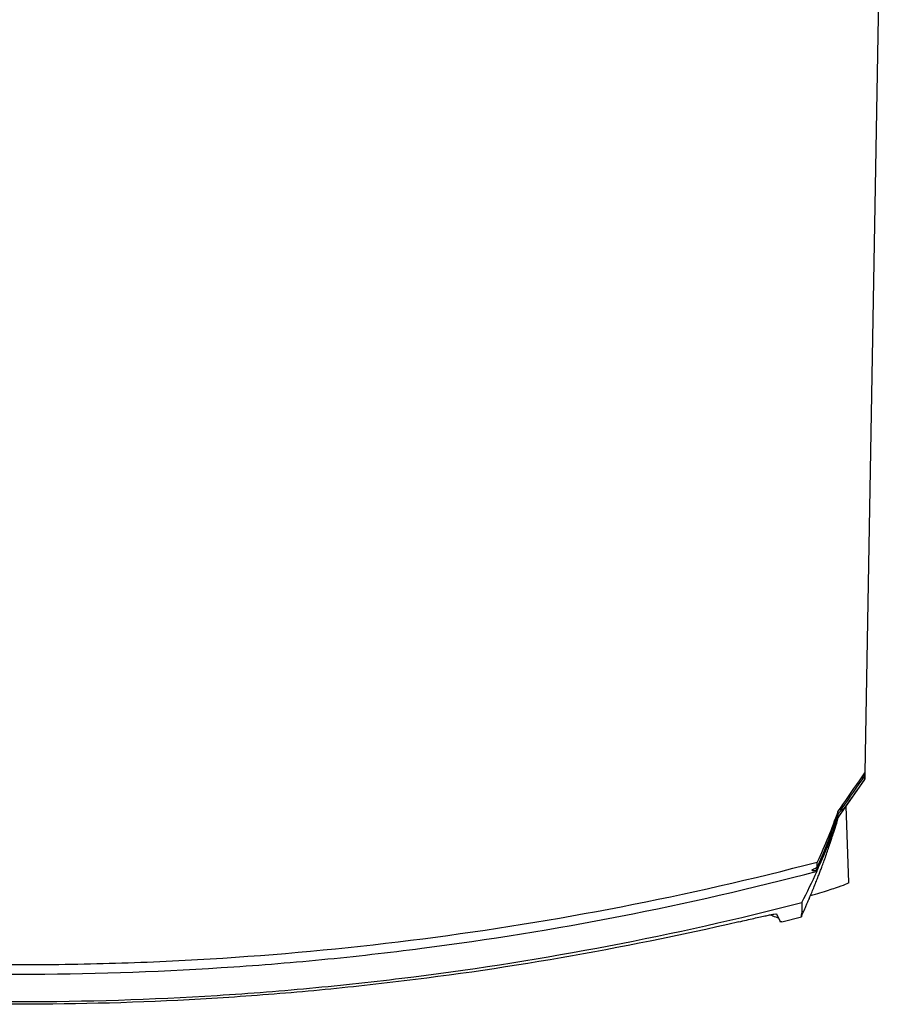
# Model space of a CAD drawing. Header units: millimetres. Extents: x -117 to 444, y -157 to 472.
# Tile 120 of 160: x 208 to 255, y 264 to 318. Entities that reach past the tile are written whole.
import ezdxf

# ---------------------------------------------------------------- set-up
doc = ezdxf.new("R2010")
doc.units = ezdxf.units.MM

msp = doc.modelspace()

# ---------------------------------------------------------------- linework, layer by layer
at = {"color": 7, "linetype": 'Continuous', "lineweight": 25}
for p, q in [((255.246, 337.144), (254.183, 276.252)), ((252.73, 273.815), (254.177, 275.88)), ((254.18, 276.083), (254.177, 275.92)), ((253.296, 270.225), (253.149, 274.413)), ((252.721, 273.802), (252.704, 273.828)), ((249.613, 268.056), (250.695, 268.334)), ((249.611, 268.061), (249.522, 268.05))]:
    msp.add_line(p, q, dxfattribs=at)
msp.add_arc((252.834, 274.197), 0.109, 335.4311, 41.8952, dxfattribs=at)
for points in [[(252.931, 274.299), (253.327, 274.874), (253.748, 275.482), (254.181, 276.106)], [(254.177, 275.918), (253.748, 275.307), (253.329, 274.712), (252.933, 274.152)], [(252.971, 274.515), (253.375, 275.094), (253.779, 275.673), (254.183, 276.252)], [(252.688, 274.11), (252.354, 273.171), (251.978, 272.247), (251.56, 271.343)], [(252.688, 274.11), (252.782, 274.245), (252.877, 274.38), (252.971, 274.515)], [(251.548, 270.899), (251.548, 270.902), (251.532, 270.901), (251.509, 270.897)], [(251.511, 271.019), (251.535, 271.028), (251.553, 271.036), (251.553, 271.039)], [(251.544, 270.838), (251.546, 270.858), (251.547, 270.879), (251.548, 270.899)], [(251.553, 271.039), (251.556, 271.134), (251.559, 271.235), (251.56, 271.343)], [(250.699, 269.119), (251.001, 269.685), (251.283, 270.257), (251.545, 270.838)], [(249.318, 268.487), (249.429, 268.25), (249.497, 268.104), (249.522, 268.05)], [(250.695, 268.33), (250.695, 268.337), (250.696, 268.381), (250.697, 268.461)]]:
    msp.add_open_spline(points, degree=3, dxfattribs=at)
for points, knots in [([(254.177, 275.92), (254.177, 275.927), (254.164, 275.938), (254.118, 275.964), (254.084, 275.98), (254.046, 275.995)], [0, 0, 0, 0, 0.5, 0.5, 1, 1, 1, 1]), ([(254.183, 276.252), (254.183, 276.234), (254.182, 276.198), (254.181, 276.15), (254.181, 276.12), (254.181, 276.106)], [0, 0, 0, 0, 0.333334, 0.666666, 1, 1, 1, 1]), ([(252.695, 273.955), (252.694, 273.976), (252.692, 274.012), (252.69, 274.052), (252.689, 274.08), (252.689, 274.095), (252.688, 274.11)], [0, 0, 0, 0, 0.5, 0.75, 0.75, 1, 1, 1, 1]), ([(252.695, 273.955), (252.727, 274.002), (252.76, 274.05), (252.794, 274.099), (252.839, 274.165), (252.885, 274.231), (252.931, 274.299)], [0, 0, 0, 0, 0.0004032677, 0.0004032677, 0.0004032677, 0.0009549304, 0.0009549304, 0.0009549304, 0.0009549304]), ([(252.933, 274.152), (252.888, 274.089), (252.844, 274.026), (252.8, 273.963), (252.768, 273.918), (252.736, 273.873), (252.704, 273.828)], [0, 0, 0, 0, 0.0005274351, 0.0005274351, 0.0005274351, 0.0009116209, 0.0009116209, 0.0009116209, 0.0009116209]), ([(250.703, 268.396), (250.741, 268.481), (250.819, 268.652), (250.921, 268.882), (251.003, 269.071), (251.064, 269.213), (251.123, 269.351), (251.201, 269.537), (251.303, 269.782), (251.422, 270.076), (251.535, 270.361), (251.633, 270.612), (251.722, 270.845), (251.814, 271.089), (251.918, 271.371), (252.033, 271.691), (252.147, 272.016), (252.245, 272.303), (252.323, 272.537), (252.407, 272.789), (252.545, 273.223), (252.655, 273.571), (252.719, 273.797), (252.721, 273.804)], [0, 0, 0, 0, 0.041301, 0.083424, 0.115358, 0.139323, 0.165037, 0.193639, 0.245414, 0.303905, 0.35892, 0.407044, 0.448276, 0.495883, 0.553963, 0.622496, 0.694168, 0.763013, 0.815124, 0.868713, 0.929533, 0.997863, 1, 1, 1, 1]), ([(252.706, 273.834), (252.616, 273.554), (252.522, 273.28), (252.33, 272.745), (252.23, 272.484), (252.029, 271.98), (251.928, 271.74), (251.732, 271.291), (251.635, 271.082), (251.548, 270.899)], [0, 0, 0, 0, 0.25, 0.25, 0.5, 0.5, 0.75, 0.75, 1, 1, 1, 1]), ([(251.553, 271.039), (251.637, 271.23), (251.73, 271.444), (251.92, 271.894), (252.018, 272.133), (252.215, 272.63), (252.314, 272.889), (252.508, 273.416), (252.604, 273.686), (252.697, 273.96)], [0, 0, 0, 0, 0.25, 0.25, 0.5, 0.5, 0.75, 0.75, 1, 1, 1, 1]), ([(252.704, 273.828), (252.704, 273.828), (252.704, 273.829), (252.705, 273.832), (252.705, 273.833), (252.706, 273.833), (252.706, 273.834)], [0, 0, 0, 0, 0.00005230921, 0.00005230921, 0.00005230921, 0.00006513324, 0.00006513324, 0.00006513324, 0.00006513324]), ([(251.509, 270.897), (251.564, 271.017), (251.742, 271.405), (252.053, 272.166), (252.309, 272.85), (252.416, 273.181), (252.432, 273.231)], [0, 0, 0, 0, 0.19574, 0.636025, 0.945798, 1, 1, 1, 1]), ([(163.779, 271.343), (170.948, 269.471), (178.213, 268.06), (189.255, 266.642), (192.944, 266.288), (200.331, 265.818), (204.03, 265.701), (209.588, 265.703), (211.443, 265.733), (215.151, 265.853), (217.001, 265.943), (222.535, 266.301), (226.207, 266.656), (237.166, 268.069), (244.4, 269.473), (251.56, 271.343)], [0, 0, 0, 0, 0.25, 0.25, 0.375, 0.375, 0.5, 0.5, 0.5625, 0.5625, 0.625, 0.625, 0.75, 0.75, 1, 1, 1, 1]), ([(251.511, 271.019), (251.469, 271.003), (251.433, 270.988), (251.369, 270.962), (251.343, 270.95), (251.28, 270.918), (251.259, 270.902), (251.258, 270.881), (251.28, 270.876), (251.364, 270.878), (251.426, 270.885), (251.509, 270.897)], [0, 0, 0, 0, 0.125, 0.125, 0.25, 0.25, 0.5, 0.5, 0.75, 0.75, 1, 1, 1, 1]), ([(163.794, 270.838), (170.963, 268.957), (178.214, 267.545), (187.38, 266.362), (189.218, 266.155), (192.905, 265.799), (194.752, 265.651), (200.288, 265.296), (203.98, 265.177), (211.365, 265.178), (215.058, 265.296), (220.598, 265.652), (222.446, 265.8), (226.13, 266.156), (227.967, 266.363), (237.127, 267.545), (244.376, 268.957), (251.545, 270.838)], [0, 0, 0, 0, 0.25, 0.25, 0.3125, 0.3125, 0.375, 0.375, 0.5, 0.5, 0.625, 0.625, 0.6875, 0.6875, 0.75, 0.75, 1, 1, 1, 1]), ([(251.186, 269.501), (251.363, 269.553), (251.893, 269.706), (252.604, 269.936), (253.134, 270.13), (253.351, 270.226), (253.293, 270.225), (253.291, 270.224)], [0, 0, 0, 0, 0.145688, 0.435139, 0.71931, 0.99257, 1, 1, 1, 1]), ([(250.708, 269.095), (243.671, 267.285), (236.557, 265.927), (227.569, 264.79), (225.767, 264.59), (222.153, 264.248), (220.341, 264.105), (214.911, 263.764), (211.291, 263.65), (204.05, 263.65), (200.429, 263.763), (194.998, 264.105), (193.186, 264.248), (189.573, 264.59), (187.771, 264.79), (182.379, 265.472), (178.803, 266.039), (173.468, 267.059), (171.694, 267.426), (168.155, 268.218), (166.389, 268.643), (164.631, 269.095)], [0, 0, 0, 0, 0.25, 0.25, 0.3125, 0.3125, 0.375, 0.375, 0.5, 0.5, 0.625, 0.625, 0.6875, 0.6875, 0.75, 0.75, 0.875, 0.875, 0.9375, 0.9375, 1, 1, 1, 1]), ([(250.708, 269.135), (250.705, 268.942), (250.698, 268.544), (250.694, 268.336), (250.695, 268.392), (250.695, 268.399)], [0, 0, 0, 0, 0.452115, 0.93352, 1, 1, 1, 1]), ([(250.708, 269.095), (250.707, 269.03), (250.702, 268.744), (250.696, 268.401), (250.695, 268.357), (250.695, 268.336)], [0, 0, 0, 0, 0.131058, 0.575743, 1, 1, 1, 1]), ([(247.24, 268.056), (247.386, 268.09), (247.527, 268.123), (247.804, 268.187), (247.94, 268.217), (248.197, 268.275), (248.317, 268.302), (248.542, 268.351), (248.647, 268.373), (248.833, 268.412), (248.915, 268.429), (249.059, 268.457), (249.12, 268.468), (249.264, 268.491), (249.315, 268.495), (249.318, 268.487)], [0, 0, 0, 0, 0.125, 0.125, 0.25, 0.25, 0.375, 0.375, 0.5, 0.5, 0.625, 0.625, 0.75, 0.75, 1, 1, 1, 1]), ([(249.001, 268.445), (249.036, 268.426), (249.203, 268.335), (249.321, 268.306), (249.413, 268.283)], [0, 0, 0, 0, 0.211923, 1, 1, 1, 1]), ([(247.24, 268.056), (240.767, 266.548), (234.215, 265.414), (225.926, 264.465), (224.264, 264.298), (220.941, 264.014), (219.278, 263.895), (214.286, 263.611), (210.953, 263.517), (205.946, 263.519), (204.274, 263.543), (200.936, 263.64), (199.27, 263.712), (194.285, 263.999), (190.977, 264.284), (181.096, 265.42), (174.567, 266.549), (168.098, 268.056)], [0, 0, 0, 0, 0.25, 0.25, 0.3125, 0.3125, 0.375, 0.375, 0.5, 0.5, 0.5625, 0.5625, 0.625, 0.625, 0.75, 0.75, 1, 1, 1, 1])]:
    msp.add_open_spline(points, degree=3, knots=knots, dxfattribs=at)

doc.saveas('drawing.dxf')
